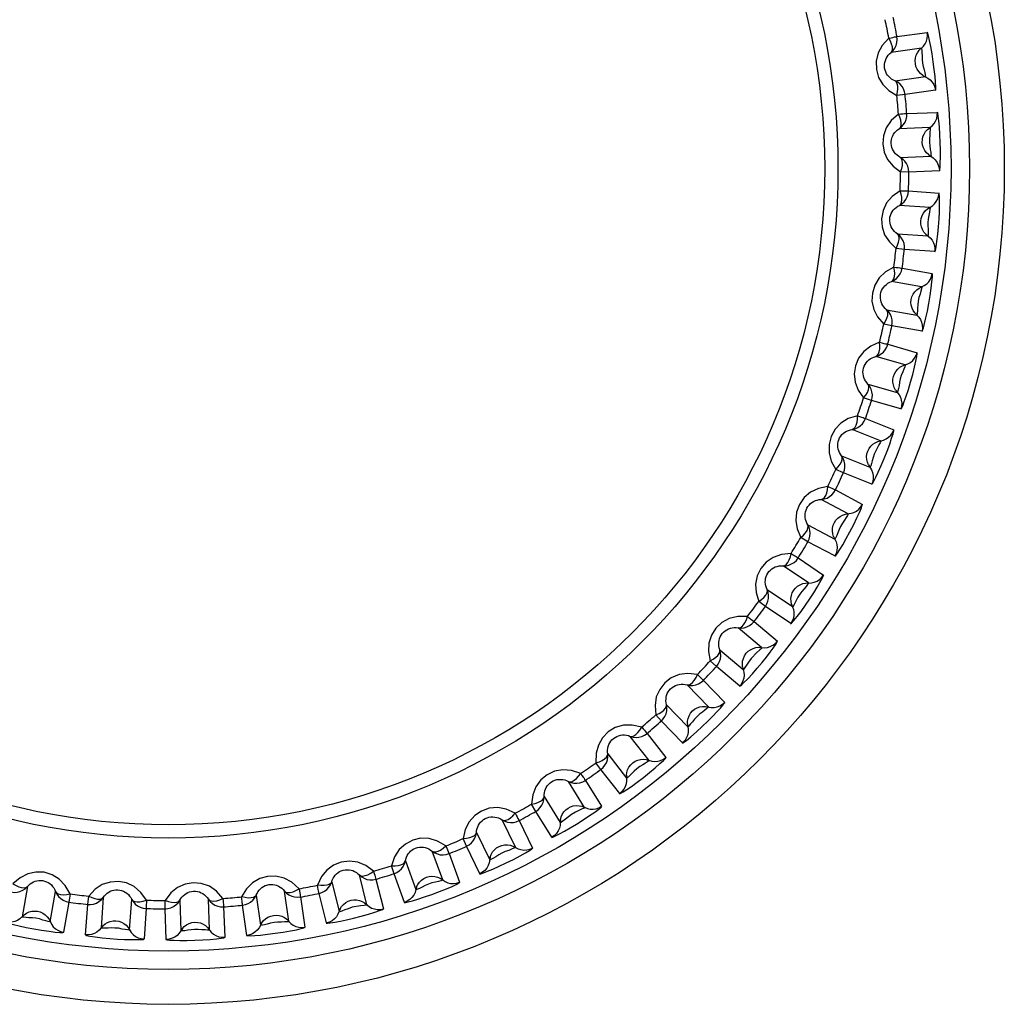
# Model space of a CAD drawing. Header units: millimetres. Extents: x 0 to 1574, y -402 to 1216.
# Tile 44 of 89: x 707 to 717, y 632 to 642. Entities that reach past the tile are written whole.
import ezdxf

# ---------------------------------------------------------------- set-up
doc = ezdxf.new("R2010")
doc.units = ezdxf.units.MM
doc.header["$LTSCALE"] = 65.395
for name, color, linetype in [('01_DISPLAYCASE_00_3_AM_0', 7, 'CONTINUOUS'), ('R911330333_FOLIE_00_3_AM_0', 7, 'CONTINUOUS'), ('XUAN_NIU_00_3_AM_0', 7, 'CONTINUOUS')]:
    doc.layers.add(name, color=color, linetype=linetype)

msp = doc.modelspace()

# ---------------------------------------------------------------- linework, layer by layer
at = {"layer": '01_DISPLAYCASE_00_3_AM_0', "color": 7}
msp.add_circle((708.187, 640.582), 8.625, dxfattribs=at)
at = {"layer": 'R911330333_FOLIE_00_3_AM_0', "color": 7}
msp.add_circle((708.187, 640.582), 9, dxfattribs=at)
at = {"layer": 'XUAN_NIU_00_3_AM_0', "color": 7}
for p, q in [((716.031, 642.003), (716.357, 642.049)), ((716.294, 641.877), (715.968, 641.831)), ((716.011, 641.526), (716.337, 641.572)), ((716.119, 641.379), (716.03, 641.37)), ((716.445, 641.425), (716.119, 641.379)), ((716.137, 641.175), (716.466, 641.187)), ((716.385, 641.023), (716.056, 641.011)), ((716.067, 640.703), (716.395, 640.715)), ((716.159, 640.545), (716.069, 640.546)), ((716.488, 640.557), (716.159, 640.545)), ((716.155, 640.341), (716.484, 640.318)), ((716.386, 640.164), (716.058, 640.186)), ((716.036, 639.879), (716.364, 639.856)), ((716.367, 639.86), (716.364, 639.856)), ((716.111, 639.712), (716.022, 639.722)), ((716.44, 639.689), (716.111, 639.712)), ((716.087, 639.51), (716.411, 639.452)), ((716.297, 639.309), (715.973, 639.366)), ((715.92, 639.062), (716.244, 639.005)), ((715.977, 638.889), (715.889, 638.908)), ((716.301, 638.832), (715.977, 638.889)), ((715.931, 638.69), (716.247, 638.599)), ((716.12, 638.468), (715.803, 638.559)), ((715.718, 638.262), (716.035, 638.172)), ((715.757, 638.084), (715.672, 638.112)), ((716.074, 637.993), (715.757, 638.084)), ((715.691, 637.891), (715.996, 637.767)), ((715.855, 637.651), (715.55, 637.774)), ((715.435, 637.488), (715.74, 637.365)), ((715.455, 637.306), (715.373, 637.343)), ((715.76, 637.183), (715.455, 637.306)), ((715.368, 637.121), (715.659, 636.966)), ((715.507, 636.865), (715.216, 637.019)), ((715.071, 636.747), (715.362, 636.593)), ((715.072, 636.564), (714.995, 636.61)), ((715.363, 636.41), (715.072, 636.564)), ((714.967, 636.389), (715.24, 636.205)), ((715.078, 636.12), (714.805, 636.304)), ((714.633, 636.049), (714.906, 635.865)), ((714.615, 635.867), (714.542, 635.92)), ((714.888, 635.683), (714.615, 635.867)), ((714.492, 635.704), (714.744, 635.492)), ((714.574, 635.424), (714.322, 635.636)), ((714.124, 635.4), (714.376, 635.188)), ((714.086, 635.221), (714.02, 635.281)), ((714.339, 635.009), (714.086, 635.221)), ((714, 634.785), (713.771, 635.022)), ((713.947, 635.071), (714.176, 634.834)), ((713.549, 634.808), (713.778, 634.571)), ((713.494, 634.633), (713.434, 634.7)), ((713.722, 634.397), (713.494, 634.633)), ((713.34, 634.499), (713.542, 634.24)), ((713.362, 634.209), (713.159, 634.468)), ((712.916, 634.279), (713.119, 634.019)), ((712.843, 634.111), (712.79, 634.184)), ((713.045, 633.852), (712.843, 634.111)), ((712.667, 633.703), (712.493, 633.982)), ((712.676, 633.994), (712.85, 633.715)), ((712.141, 633.66), (712.096, 633.738)), ((712.232, 633.819), (712.406, 633.54)), ((712.315, 633.381), (712.141, 633.66)), ((711.924, 633.273), (711.779, 633.568)), ((711.962, 633.561), (712.107, 633.265)), ((711.502, 633.433), (711.647, 633.137)), ((711.396, 633.285), (711.359, 633.367)), ((711.139, 632.922), (711.027, 633.231)), ((711.54, 632.989), (711.396, 633.285)), ((710.737, 633.126), (710.849, 632.817)), ((711.208, 633.205), (711.32, 632.896)), ((710.615, 632.989), (710.588, 633.075)), ((709.944, 632.9), (710.023, 632.581)), ((710.322, 632.655), (710.243, 632.975)), ((710.42, 632.929), (710.5, 632.61)), ((710.728, 632.68), (710.615, 632.989)), ((706.667, 632.85), (706.61, 632.526)), ((706.914, 632.472), (706.971, 632.796)), ((709.482, 632.476), (709.436, 632.801)), ((707.114, 632.683), (707.057, 632.359)), ((707.317, 632.658), (707.327, 632.747)), ((707.484, 632.733), (707.461, 632.405)), ((707.768, 632.384), (707.791, 632.712)), ((708.15, 632.61), (708.15, 632.7)), ((708.308, 632.703), (708.319, 632.374)), ((708.628, 632.385), (708.616, 632.713)), ((709.131, 632.758), (709.177, 632.433)), ((709.608, 632.738), (709.654, 632.412)), ((709.888, 632.458), (709.808, 632.777)), ((707.294, 632.33), (707.317, 632.658)), ((707.946, 632.614), (707.923, 632.286)), ((708.162, 632.282), (708.15, 632.61)), ((708.78, 632.632), (708.792, 632.304)), ((709.029, 632.324), (708.983, 632.65)), ((707.465, 632.402), (707.461, 632.405))]:
    msp.add_line(p, q, dxfattribs=at)
for points in [[(716.316, 641.899), (716.335, 641.925), (716.349, 641.954), (716.357, 641.984), (716.36, 642.017), (716.357, 642.049)], [(716.445, 641.421), (716.448, 641.435), (716.448, 641.464), (716.446, 641.511), (716.441, 641.573), (716.433, 641.648), (716.422, 641.731), (716.41, 641.816), (716.396, 641.896), (716.383, 641.961), (716.371, 642.011), (716.363, 642.041), (716.357, 642.052)], [(715.943, 641.987), (715.873, 641.909), (715.827, 641.827), (715.807, 641.739), (715.809, 641.649), (715.833, 641.564), (715.878, 641.487), (715.943, 641.423), (716.03, 641.37)], [(715.943, 641.987), (715.967, 641.991), (715.988, 641.995), (716.006, 641.999), (716.019, 642.001), (716.027, 642.003), (716.031, 642.003)], [(715.968, 641.831), (715.978, 641.847), (715.983, 641.868), (715.982, 641.893), (715.974, 641.923), (715.961, 641.955), (715.943, 641.987)], [(715.968, 641.831), (715.991, 641.854), (716.009, 641.879), (716.023, 641.908), (716.031, 641.939), (716.034, 641.971), (716.031, 642.003)], [(716.011, 641.526), (715.992, 641.535), (715.974, 641.546), (715.958, 641.558), (715.943, 641.572), (715.93, 641.588), (715.919, 641.604), (715.91, 641.623), (715.903, 641.642), (715.898, 641.663), (715.896, 641.684), (715.896, 641.705), (715.9, 641.726), (715.906, 641.747), (715.914, 641.766), (715.924, 641.784), (715.937, 641.802), (715.952, 641.817), (715.968, 641.832)], [(716.229, 641.713), (716.227, 641.743), (716.231, 641.773), (716.239, 641.803), (716.253, 641.83), (716.271, 641.856), (716.316, 641.899)], [(716.294, 641.877), (716.297, 641.873), (716.298, 641.857), (716.3, 641.83), (716.302, 641.797), (716.302, 641.757), (716.307, 641.718), (716.314, 641.681), (716.324, 641.645), (716.331, 641.616), (716.335, 641.592), (716.339, 641.577), (716.337, 641.572)], [(716.31, 641.586), (716.286, 641.605), (716.265, 641.627), (716.248, 641.653), (716.236, 641.682), (716.229, 641.713)], [(716.31, 641.586), (716.364, 641.557), (716.389, 641.538), (716.41, 641.514), (716.427, 641.487), (716.439, 641.457), (716.445, 641.425)], [(716.03, 641.37), (716.038, 641.407), (716.042, 641.44), (716.041, 641.471), (716.035, 641.496), (716.026, 641.514), (716.011, 641.526)], [(716.119, 641.379), (716.113, 641.41), (716.102, 641.439), (716.086, 641.467), (716.065, 641.491), (716.039, 641.511), (716.011, 641.526)], [(716.047, 641.169), (715.97, 641.099), (715.916, 641.022), (715.886, 640.936), (715.879, 640.847), (715.894, 640.76), (715.93, 640.678), (715.989, 640.608), (716.069, 640.546)], [(716.047, 641.169), (716.072, 641.17), (716.093, 641.172), (716.111, 641.174), (716.124, 641.174), (716.133, 641.175), (716.137, 641.175)], [(716.056, 641.011), (716.068, 641.025), (716.075, 641.046), (716.076, 641.071), (716.072, 641.102), (716.062, 641.135), (716.047, 641.169)], [(716.056, 641.011), (716.081, 641.031), (716.102, 641.055), (716.118, 641.082), (716.13, 641.111), (716.136, 641.143), (716.137, 641.175)], [(716.409, 641.042), (716.431, 641.066), (716.447, 641.093), (716.459, 641.123), (716.465, 641.154), (716.466, 641.187)], [(716.488, 640.554), (716.492, 640.567), (716.495, 640.596), (716.498, 640.643), (716.499, 640.705), (716.499, 640.781), (716.497, 640.864), (716.494, 640.95), (716.488, 641.031), (716.482, 641.097), (716.476, 641.147), (716.47, 641.178), (716.466, 641.19)], [(716.067, 640.703), (716.049, 640.714), (716.032, 640.726), (716.017, 640.74), (716.004, 640.756), (715.992, 640.773), (715.983, 640.791), (715.976, 640.81), (715.971, 640.83), (715.969, 640.851), (715.969, 640.872), (715.972, 640.893), (715.977, 640.914), (715.985, 640.934), (715.995, 640.952), (716.008, 640.969), (716.022, 640.985), (716.038, 640.999), (716.056, 641.011)], [(716.303, 640.866), (716.305, 640.896), (716.311, 640.926), (716.323, 640.954), (716.339, 640.98), (716.36, 641.004), (716.409, 641.042)], [(716.385, 641.023), (716.388, 641.018), (716.387, 641.002), (716.386, 640.975), (716.384, 640.942), (716.38, 640.903), (716.381, 640.863), (716.384, 640.826), (716.39, 640.789), (716.394, 640.759), (716.396, 640.735), (716.398, 640.719), (716.395, 640.715)], [(716.37, 640.732), (716.348, 640.753), (716.33, 640.777), (716.316, 640.805), (716.307, 640.835), (716.303, 640.866)], [(716.069, 640.546), (716.082, 640.582), (716.089, 640.614), (716.091, 640.645), (716.088, 640.67), (716.08, 640.69), (716.067, 640.703)], [(716.159, 640.545), (716.156, 640.577), (716.148, 640.607), (716.135, 640.636), (716.116, 640.662), (716.093, 640.685), (716.067, 640.703)], [(716.37, 640.732), (716.422, 640.697), (716.444, 640.675), (716.463, 640.649), (716.476, 640.62), (716.485, 640.589), (716.488, 640.557)], [(716.066, 640.344), (715.981, 640.282), (715.919, 640.212), (715.881, 640.129), (715.864, 640.041), (715.87, 639.953), (715.898, 639.868), (715.949, 639.792), (716.022, 639.722)], [(716.058, 640.186), (716.071, 640.199), (716.08, 640.219), (716.084, 640.244), (716.083, 640.275), (716.077, 640.308), (716.066, 640.344)], [(716.058, 640.186), (716.084, 640.203), (716.108, 640.225), (716.127, 640.25), (716.142, 640.278), (716.151, 640.309), (716.155, 640.341)], [(716.066, 640.344), (716.09, 640.343), (716.112, 640.343), (716.129, 640.342), (716.143, 640.342), (716.151, 640.341), (716.155, 640.341)], [(716.413, 640.18), (716.436, 640.202), (716.455, 640.227), (716.47, 640.255), (716.48, 640.286), (716.484, 640.318)], [(716.439, 639.686), (716.445, 639.701), (716.453, 639.738), (716.462, 639.798), (716.471, 639.874), (716.479, 639.956), (716.484, 640.041), (716.488, 640.117), (716.49, 640.185), (716.49, 640.239), (716.489, 640.281), (716.487, 640.308), (716.484, 640.321)], [(716.036, 639.879), (716.019, 639.891), (716.004, 639.906), (715.991, 639.921), (715.979, 639.938), (715.97, 639.956), (715.962, 639.975), (715.957, 639.994), (715.954, 640.015), (715.954, 640.036), (715.956, 640.057), (715.961, 640.078), (715.969, 640.098), (715.979, 640.116), (715.991, 640.134), (716.005, 640.15), (716.021, 640.164), (716.039, 640.176), (716.058, 640.186)], [(716.288, 640.016), (716.293, 640.046), (716.303, 640.075), (716.317, 640.102), (716.336, 640.126), (716.359, 640.147), (716.413, 640.18)], [(716.386, 640.164), (716.389, 640.158), (716.386, 640.14), (716.381, 640.111), (716.376, 640.078), (716.368, 640.039), (716.365, 640.001), (716.364, 639.964), (716.367, 639.928), (716.368, 639.899), (716.367, 639.86)], [(716.341, 639.876), (716.321, 639.899), (716.306, 639.925), (716.295, 639.954), (716.289, 639.984), (716.288, 640.016)], [(716.022, 639.722), (716.038, 639.756), (716.049, 639.788), (716.054, 639.818), (716.054, 639.844), (716.048, 639.864), (716.036, 639.879)], [(716.111, 639.712), (716.112, 639.744), (716.107, 639.775), (716.097, 639.805), (716.081, 639.833), (716.061, 639.858), (716.036, 639.879)], [(716.341, 639.876), (716.388, 639.836), (716.409, 639.811), (716.424, 639.784), (716.435, 639.754), (716.44, 639.722), (716.44, 639.689)], [(715.998, 639.522), (715.907, 639.469), (715.838, 639.405), (715.791, 639.327), (715.766, 639.242), (715.762, 639.154), (715.781, 639.066), (715.823, 638.985), (715.889, 638.908)], [(715.973, 639.366), (715.988, 639.377), (715.999, 639.396), (716.005, 639.421), (716.007, 639.451), (716.005, 639.485), (715.998, 639.522)], [(715.973, 639.366), (716.002, 639.38), (716.027, 639.399), (716.049, 639.422), (716.067, 639.448), (716.079, 639.478), (716.087, 639.51)], [(715.998, 639.522), (716.022, 639.518), (716.043, 639.516), (716.061, 639.513), (716.074, 639.511), (716.083, 639.51), (716.087, 639.51)], [(715.92, 639.062), (715.904, 639.076), (715.891, 639.092), (715.879, 639.109), (715.869, 639.127), (715.861, 639.146), (715.856, 639.165), (715.853, 639.185), (715.852, 639.206), (715.854, 639.227), (715.859, 639.248), (715.866, 639.268), (715.876, 639.287), (715.888, 639.305), (715.901, 639.32), (715.917, 639.335), (715.934, 639.347), (715.953, 639.358), (715.973, 639.366)], [(716.3, 638.828), (716.307, 638.84), (716.316, 638.868), (716.329, 638.914), (716.343, 638.974), (716.359, 639.048), (716.374, 639.13), (716.389, 639.215), (716.4, 639.295), (716.408, 639.361), (716.412, 639.412), (716.413, 639.443), (716.411, 639.456)], [(716.325, 639.323), (716.351, 639.341), (716.373, 639.364), (716.391, 639.391), (716.403, 639.421), (716.411, 639.452)], [(716.185, 639.172), (716.192, 639.201), (716.205, 639.229), (716.222, 639.255), (716.244, 639.277), (716.269, 639.295), (716.325, 639.323)], [(716.297, 639.309), (716.299, 639.304), (716.295, 639.288), (716.288, 639.262), (716.28, 639.23), (716.268, 639.192), (716.26, 639.153), (716.255, 639.116), (716.254, 639.079), (716.251, 639.049), (716.249, 639.025), (716.247, 639.009), (716.244, 639.005)], [(716.222, 639.027), (716.205, 639.052), (716.193, 639.08), (716.185, 639.11), (716.182, 639.141), (716.185, 639.172)], [(715.889, 638.908), (715.909, 638.94), (715.923, 638.971), (715.931, 639), (715.933, 639.026), (715.93, 639.046), (715.92, 639.062)], [(715.977, 638.889), (715.981, 638.92), (715.979, 638.952), (715.972, 638.983), (715.96, 639.012), (715.942, 639.039), (715.92, 639.062)], [(716.222, 639.027), (716.265, 638.982), (716.283, 638.956), (716.296, 638.927), (716.303, 638.896), (716.305, 638.864), (716.301, 638.832)], [(715.844, 638.711), (715.748, 638.668), (715.673, 638.612), (715.618, 638.539), (715.584, 638.457), (715.571, 638.37), (715.581, 638.281), (715.615, 638.195), (715.672, 638.112)], [(715.803, 638.559), (715.819, 638.568), (715.832, 638.586), (715.841, 638.61), (715.846, 638.64), (715.847, 638.674), (715.844, 638.711)], [(715.803, 638.559), (715.833, 638.57), (715.86, 638.586), (715.885, 638.606), (715.905, 638.631), (715.921, 638.659), (715.931, 638.69)], [(715.844, 638.711), (715.868, 638.705), (715.888, 638.7), (715.906, 638.696), (715.919, 638.693), (715.927, 638.691), (715.931, 638.69)], [(715.718, 638.262), (715.705, 638.278), (715.693, 638.295), (715.683, 638.313), (715.675, 638.332), (715.669, 638.351), (715.666, 638.371), (715.665, 638.392), (715.667, 638.412), (715.671, 638.433), (715.677, 638.453), (715.687, 638.472), (715.698, 638.49), (715.712, 638.507), (715.727, 638.521), (715.744, 638.533), (715.763, 638.544), (715.783, 638.552), (715.803, 638.559)], [(716.073, 637.99), (716.08, 638.001), (716.093, 638.028), (716.11, 638.072), (716.13, 638.13), (716.154, 638.202), (716.178, 638.282), (716.201, 638.365), (716.221, 638.444), (716.235, 638.508), (716.245, 638.558), (716.249, 638.589), (716.248, 638.602)], [(716.149, 638.479), (716.177, 638.495), (716.201, 638.515), (716.221, 638.54), (716.237, 638.568), (716.247, 638.599)], [(715.993, 638.344), (716.004, 638.372), (716.02, 638.398), (716.04, 638.422), (716.063, 638.442), (716.09, 638.457), (716.149, 638.479)], [(716.12, 638.468), (716.121, 638.463), (716.115, 638.447), (716.106, 638.422), (716.094, 638.392), (716.078, 638.355), (716.067, 638.317), (716.058, 638.281), (716.053, 638.244), (716.047, 638.214), (716.042, 638.19), (716.038, 638.175), (716.035, 638.172)], [(716.016, 638.196), (716.001, 638.223), (715.992, 638.252), (715.987, 638.282), (715.987, 638.313), (715.993, 638.344)], [(715.672, 638.112), (715.695, 638.142), (715.712, 638.171), (715.723, 638.199), (715.728, 638.225), (715.727, 638.245), (715.718, 638.262)], [(715.757, 638.084), (715.765, 638.114), (715.766, 638.146), (715.762, 638.178), (715.753, 638.208), (715.738, 638.237), (715.718, 638.262)], [(716.016, 638.196), (716.054, 638.147), (716.069, 638.119), (716.078, 638.088), (716.082, 638.057), (716.081, 638.025), (716.074, 637.993)], [(715.606, 637.921), (715.507, 637.889), (715.427, 637.841), (715.364, 637.775), (715.322, 637.696), (715.3, 637.611), (715.3, 637.521), (715.324, 637.432), (715.373, 637.343)], [(715.55, 637.774), (715.567, 637.782), (715.581, 637.797), (715.593, 637.82), (715.601, 637.85), (715.606, 637.884), (715.606, 637.921)], [(715.55, 637.774), (715.581, 637.781), (715.61, 637.794), (715.636, 637.812), (715.659, 637.835), (715.677, 637.861), (715.691, 637.891)], [(715.606, 637.921), (715.629, 637.912), (715.65, 637.905), (715.666, 637.9), (715.679, 637.895), (715.687, 637.892), (715.691, 637.891)], [(715.435, 637.488), (715.423, 637.505), (715.412, 637.523), (715.404, 637.542), (715.399, 637.562), (715.395, 637.581), (715.394, 637.602), (715.395, 637.622), (715.399, 637.642), (715.405, 637.662), (715.414, 637.682), (715.425, 637.7), (715.438, 637.717), (715.454, 637.731), (715.47, 637.744), (715.489, 637.755), (715.508, 637.763), (715.529, 637.77), (715.55, 637.774)], [(715.758, 637.18), (715.767, 637.19), (715.782, 637.216), (715.804, 637.258), (715.83, 637.313), (715.861, 637.383), (715.894, 637.459), (715.925, 637.54), (715.953, 637.616), (715.974, 637.679), (715.989, 637.727), (715.996, 637.757), (715.997, 637.77)], [(715.886, 637.658), (715.915, 637.671), (715.941, 637.689), (715.964, 637.712), (715.982, 637.738), (715.996, 637.767)], [(715.717, 637.54), (715.73, 637.567), (715.748, 637.592), (715.771, 637.613), (715.796, 637.63), (715.825, 637.643), (715.886, 637.658)], [(715.855, 637.651), (715.856, 637.645), (715.849, 637.63), (715.837, 637.606), (715.822, 637.577), (715.802, 637.542), (715.787, 637.506), (715.774, 637.471), (715.765, 637.435), (715.756, 637.405), (715.749, 637.382), (715.744, 637.368), (715.74, 637.365)], [(715.373, 637.343), (715.399, 637.371), (715.418, 637.398), (715.433, 637.425), (715.44, 637.449), (715.441, 637.47), (715.435, 637.488)], [(715.455, 637.306), (715.465, 637.336), (715.47, 637.367), (715.47, 637.399), (715.463, 637.43), (715.452, 637.46), (715.435, 637.488)], [(715.723, 637.39), (715.712, 637.419), (715.705, 637.448), (715.704, 637.479), (715.708, 637.51), (715.717, 637.54)], [(715.723, 637.39), (715.756, 637.338), (715.768, 637.308), (715.774, 637.277), (715.775, 637.245), (715.77, 637.214), (715.76, 637.183)], [(715.288, 637.16), (715.185, 637.138), (715.1, 637.099), (715.031, 637.039), (714.981, 636.966), (714.95, 636.883), (714.941, 636.794), (714.956, 636.703), (714.995, 636.61)], [(715.216, 637.019), (715.233, 637.025), (715.25, 637.04), (715.264, 637.062), (715.275, 637.09), (715.283, 637.123), (715.288, 637.16)], [(715.288, 637.16), (715.31, 637.149), (715.329, 637.14), (715.345, 637.132), (715.357, 637.127), (715.365, 637.123), (715.368, 637.121)], [(715.216, 637.019), (715.247, 637.024), (715.278, 637.034), (715.305, 637.049), (715.33, 637.069), (715.352, 637.093), (715.368, 637.121)], [(715.072, 636.747), (715.061, 636.765), (715.053, 636.784), (715.047, 636.804), (715.043, 636.824), (715.042, 636.844), (715.043, 636.865), (715.046, 636.885), (715.052, 636.905), (715.06, 636.924), (715.071, 636.942), (715.084, 636.959), (715.099, 636.974), (715.116, 636.987), (715.134, 636.998), (715.153, 637.007), (715.173, 637.013), (715.195, 637.018), (715.216, 637.019)], [(715.361, 636.407), (715.371, 636.416), (715.389, 636.44), (715.415, 636.48), (715.447, 636.532), (715.485, 636.598), (715.525, 636.671), (715.565, 636.748), (715.6, 636.82), (715.628, 636.88), (715.648, 636.927), (715.658, 636.957), (715.66, 636.969)], [(715.538, 636.87), (715.568, 636.879), (715.596, 636.894), (715.621, 636.914), (715.642, 636.939), (715.659, 636.966)], [(715.357, 636.77), (715.374, 636.795), (715.394, 636.818), (715.419, 636.836), (715.446, 636.851), (715.476, 636.861), (715.538, 636.87)], [(715.507, 636.865), (715.507, 636.86), (715.498, 636.845), (715.484, 636.823), (715.466, 636.796), (715.443, 636.763), (715.424, 636.728), (715.407, 636.695), (715.394, 636.66), (715.383, 636.632), (715.373, 636.61), (715.366, 636.595), (715.362, 636.593)], [(714.995, 636.61), (715.024, 636.634), (715.046, 636.659), (715.063, 636.685), (715.073, 636.708), (715.076, 636.729), (715.071, 636.747)], [(715.072, 636.564), (715.086, 636.593), (715.094, 636.623), (715.097, 636.655), (715.094, 636.687), (715.086, 636.718), (715.071, 636.747)], [(715.349, 636.62), (715.34, 636.649), (715.336, 636.68), (715.338, 636.71), (715.345, 636.741), (715.357, 636.77)], [(715.349, 636.62), (715.376, 636.564), (715.384, 636.534), (715.387, 636.502), (715.385, 636.47), (715.377, 636.439), (715.363, 636.41)], [(714.891, 636.437), (714.787, 636.426), (714.698, 636.395), (714.623, 636.343), (714.565, 636.275), (714.526, 636.196), (714.508, 636.108), (714.514, 636.017), (714.542, 635.92)], [(714.805, 636.304), (714.823, 636.308), (714.841, 636.321), (714.857, 636.341), (714.871, 636.368), (714.883, 636.4), (714.891, 636.437)], [(714.805, 636.304), (714.837, 636.305), (714.868, 636.312), (714.897, 636.324), (714.924, 636.341), (714.948, 636.363), (714.967, 636.389)], [(714.891, 636.437), (714.912, 636.423), (714.93, 636.412), (714.945, 636.403), (714.956, 636.396), (714.964, 636.392), (714.967, 636.389)], [(714.633, 636.049), (714.625, 636.068), (714.618, 636.088), (714.615, 636.108), (714.613, 636.128), (714.614, 636.148), (714.617, 636.168), (714.622, 636.188), (714.63, 636.207), (714.64, 636.226), (714.653, 636.243), (714.668, 636.258), (714.684, 636.272), (714.702, 636.283), (714.721, 636.292), (714.741, 636.298), (714.762, 636.303), (714.784, 636.305), (714.805, 636.304)], [(714.886, 635.68), (714.897, 635.688), (714.919, 635.714), (714.955, 635.757), (714.998, 635.814), (715.045, 635.881), (715.092, 635.95), (715.135, 636.015), (715.172, 636.074), (715.202, 636.125), (715.225, 636.167), (715.237, 636.194), (715.242, 636.208)], [(715.11, 636.121), (715.14, 636.128), (715.17, 636.14), (715.197, 636.157), (715.22, 636.179), (715.24, 636.205)], [(715.078, 636.12), (715.078, 636.115), (715.068, 636.102), (715.052, 636.082), (715.032, 636.058), (715.007, 636.029), (714.984, 635.998), (714.964, 635.966), (714.947, 635.931), (714.932, 635.903), (714.919, 635.881), (714.911, 635.867), (714.906, 635.865)], [(714.92, 636.041), (714.939, 636.065), (714.961, 636.085), (714.988, 636.101), (715.016, 636.113), (715.047, 636.119), (715.11, 636.121)], [(714.542, 635.92), (714.573, 635.941), (714.598, 635.964), (714.618, 635.987), (714.631, 636.01), (714.636, 636.03), (714.633, 636.049)], [(714.615, 635.867), (714.631, 635.894), (714.642, 635.923), (714.649, 635.954), (714.649, 635.986), (714.644, 636.018), (714.633, 636.049)], [(714.895, 635.893), (714.89, 635.923), (714.889, 635.954), (714.894, 635.984), (714.904, 636.014), (714.92, 636.041)], [(714.895, 635.893), (714.916, 635.835), (714.922, 635.804), (714.921, 635.772), (714.916, 635.741), (714.904, 635.71), (714.888, 635.683)], [(714.421, 635.758), (714.317, 635.759), (714.225, 635.738), (714.146, 635.694), (714.081, 635.633), (714.033, 635.558), (714.006, 635.473), (714.002, 635.381), (714.02, 635.281)], [(714.322, 635.636), (714.34, 635.638), (714.359, 635.649), (714.377, 635.667), (714.394, 635.692), (714.409, 635.723), (714.421, 635.758)], [(714.421, 635.758), (714.44, 635.743), (714.457, 635.73), (714.471, 635.72), (714.482, 635.711), (714.489, 635.706), (714.492, 635.704)], [(714.322, 635.636), (714.353, 635.634), (714.385, 635.637), (714.415, 635.646), (714.444, 635.66), (714.47, 635.68), (714.492, 635.704)], [(714.124, 635.4), (714.117, 635.42), (714.113, 635.44), (714.112, 635.46), (714.112, 635.481), (714.115, 635.501), (714.12, 635.52), (714.127, 635.539), (714.137, 635.558), (714.149, 635.575), (714.164, 635.591), (714.18, 635.604), (714.198, 635.616), (714.217, 635.625), (714.237, 635.632), (714.258, 635.637), (714.279, 635.639), (714.3, 635.639), (714.322, 635.636)], [(714.336, 635.007), (714.352, 635.017), (714.38, 635.043), (714.424, 635.087), (714.474, 635.142), (714.527, 635.202), (714.578, 635.263), (714.625, 635.321), (714.665, 635.373), (714.699, 635.418), (714.724, 635.454), (714.739, 635.48), (714.746, 635.494)], [(714.605, 635.422), (714.637, 635.426), (714.667, 635.435), (714.696, 635.449), (714.722, 635.468), (714.744, 635.492)], [(714.02, 635.281), (714.053, 635.299), (714.08, 635.319), (714.102, 635.34), (714.117, 635.361), (714.125, 635.381), (714.124, 635.4)], [(714.086, 635.221), (714.106, 635.246), (714.12, 635.274), (714.129, 635.304), (714.133, 635.336), (714.131, 635.368), (714.124, 635.4)], [(714.368, 635.218), (714.366, 635.248), (714.369, 635.279), (714.377, 635.308), (714.39, 635.336), (714.408, 635.362)], [(714.408, 635.362), (714.429, 635.384), (714.454, 635.401), (714.482, 635.415), (714.512, 635.423), (714.543, 635.427), (714.605, 635.422)], [(714.574, 635.424), (714.573, 635.415), (714.553, 635.398), (714.522, 635.371), (714.46, 635.305)], [(714.46, 635.305), (714.434, 635.266), (714.412, 635.235), (714.394, 635.208), (714.383, 635.191), (714.376, 635.188)], [(713.882, 635.133), (713.778, 635.144), (713.685, 635.133), (713.601, 635.097), (713.53, 635.043), (713.476, 634.974), (713.439, 634.892), (713.426, 634.801), (713.434, 634.7)], [(713.771, 635.022), (713.789, 635.022), (713.809, 635.031), (713.829, 635.047), (713.849, 635.07), (713.867, 635.1), (713.882, 635.133)], [(713.882, 635.133), (713.9, 635.116), (713.916, 635.102), (713.928, 635.089), (713.938, 635.08), (713.944, 635.074), (713.947, 635.071)], [(714.368, 635.218), (714.383, 635.158), (714.385, 635.126), (714.382, 635.094), (714.373, 635.064), (714.358, 635.035), (714.339, 635.009)], [(713.549, 634.808), (713.545, 634.828), (713.543, 634.849), (713.544, 634.869), (713.546, 634.89), (713.551, 634.909), (713.558, 634.928), (713.568, 634.946), (713.579, 634.963), (713.593, 634.979), (713.609, 634.993), (713.627, 635.005), (713.646, 635.015), (713.666, 635.022), (713.686, 635.027), (713.707, 635.029), (713.729, 635.029), (713.75, 635.027), (713.771, 635.022)], [(713.771, 635.022), (713.802, 635.016), (713.834, 635.016), (713.865, 635.022), (713.895, 635.033), (713.923, 635.05), (713.947, 635.071)], [(713.434, 634.7), (713.469, 634.715), (713.498, 634.732), (713.522, 634.751), (713.539, 634.77), (713.548, 634.789), (713.549, 634.808)], [(713.494, 634.633), (713.515, 634.656), (713.533, 634.683), (713.545, 634.712), (713.552, 634.743), (713.554, 634.775), (713.549, 634.808)], [(713.72, 634.394), (713.734, 634.401), (713.764, 634.424), (713.813, 634.464), (713.872, 634.516), (713.934, 634.573), (713.994, 634.631), (714.047, 634.685), (714.093, 634.733), (714.129, 634.773), (714.156, 634.804), (714.172, 634.825), (714.178, 634.837)], [(714.031, 634.78), (714.062, 634.78), (714.094, 634.786), (714.124, 634.797), (714.151, 634.813), (714.176, 634.834)], [(713.774, 634.601), (713.775, 634.632), (713.781, 634.661), (713.792, 634.69), (713.808, 634.717), (713.828, 634.741)], [(714, 634.785), (713.998, 634.779), (713.985, 634.768), (713.963, 634.751), (713.937, 634.73), (713.905, 634.706), (713.877, 634.679), (713.851, 634.652), (713.829, 634.623), (713.809, 634.601), (713.793, 634.583), (713.783, 634.572), (713.778, 634.571)], [(713.828, 634.741), (713.852, 634.76), (713.878, 634.775), (713.907, 634.785), (713.938, 634.79), (713.969, 634.79), (714.031, 634.78)], [(713.282, 634.568), (713.179, 634.59), (713.085, 634.588), (712.998, 634.562), (712.922, 634.515), (712.86, 634.452), (712.816, 634.374), (712.793, 634.285), (712.79, 634.184)], [(713.774, 634.601), (713.782, 634.54), (713.781, 634.508), (713.774, 634.477), (713.762, 634.447), (713.745, 634.42), (713.722, 634.397)], [(712.916, 634.279), (712.914, 634.299), (712.915, 634.32), (712.917, 634.341), (712.922, 634.36), (712.929, 634.379), (712.938, 634.398), (712.949, 634.415), (712.962, 634.43), (712.978, 634.445), (712.995, 634.457), (713.014, 634.467), (713.034, 634.475), (713.055, 634.48), (713.076, 634.483), (713.097, 634.483), (713.118, 634.48), (713.139, 634.476), (713.159, 634.468)], [(713.159, 634.468), (713.178, 634.467), (713.198, 634.473), (713.22, 634.488), (713.242, 634.509), (713.263, 634.536), (713.282, 634.568)], [(713.159, 634.468), (713.19, 634.46), (713.221, 634.457), (713.253, 634.459), (713.284, 634.467), (713.313, 634.481), (713.34, 634.499)], [(713.282, 634.568), (713.297, 634.549), (713.311, 634.533), (713.323, 634.519), (713.331, 634.509), (713.337, 634.502), (713.34, 634.499)], [(712.79, 634.184), (712.827, 634.195), (712.857, 634.209), (712.883, 634.225), (712.902, 634.242), (712.913, 634.26), (712.916, 634.279)], [(712.843, 634.111), (712.867, 634.132), (712.887, 634.156), (712.902, 634.184), (712.913, 634.214), (712.917, 634.246), (712.916, 634.279)], [(713.043, 633.85), (713.056, 633.855), (713.081, 633.869), (713.121, 633.895), (713.172, 633.929), (713.233, 633.974), (713.3, 634.025), (713.367, 634.078), (713.429, 634.13), (713.479, 634.174), (713.516, 634.209), (713.538, 634.231), (713.545, 634.242)], [(713.118, 634.05), (713.122, 634.08), (713.131, 634.109), (713.145, 634.137), (713.164, 634.161), (713.187, 634.183)], [(713.362, 634.209), (713.36, 634.204), (713.346, 634.195), (713.324, 634.18), (713.296, 634.162), (713.262, 634.142), (713.23, 634.118), (713.202, 634.094), (713.176, 634.067), (713.154, 634.046), (713.136, 634.03), (713.124, 634.02), (713.119, 634.019)], [(713.187, 634.183), (713.212, 634.199), (713.24, 634.212), (713.27, 634.219), (713.301, 634.221), (713.332, 634.218), (713.392, 634.201)], [(713.392, 634.201), (713.424, 634.197), (713.455, 634.2), (713.486, 634.208), (713.516, 634.221), (713.542, 634.24)], [(712.625, 634.068), (712.526, 634.101), (712.433, 634.109), (712.344, 634.092), (712.263, 634.054), (712.195, 633.998), (712.142, 633.925), (712.11, 633.839), (712.096, 633.738)], [(712.493, 633.982), (712.511, 633.979), (712.532, 633.983), (712.555, 633.995), (712.579, 634.014), (712.603, 634.039), (712.625, 634.068)], [(712.625, 634.068), (712.639, 634.048), (712.651, 634.03), (712.661, 634.016), (712.668, 634.005), (712.673, 633.997), (712.676, 633.994)], [(712.232, 633.819), (712.232, 633.84), (712.234, 633.86), (712.239, 633.88), (712.246, 633.9), (712.255, 633.918), (712.265, 633.935), (712.278, 633.951), (712.293, 633.965), (712.31, 633.977), (712.329, 633.988), (712.348, 633.996), (712.369, 634.002), (712.39, 634.005), (712.411, 634.005), (712.432, 634.003), (712.453, 633.998), (712.473, 633.991), (712.493, 633.982)], [(712.493, 633.982), (712.522, 633.97), (712.553, 633.964), (712.585, 633.963), (712.617, 633.968), (712.647, 633.978), (712.676, 633.994)], [(713.118, 634.05), (713.12, 633.988), (713.115, 633.957), (713.105, 633.926), (713.09, 633.898), (713.07, 633.873), (713.045, 633.852)], [(712.096, 633.738), (712.134, 633.745), (712.165, 633.755), (712.193, 633.769), (712.214, 633.784), (712.227, 633.801), (712.232, 633.819)], [(712.141, 633.66), (712.167, 633.678), (712.189, 633.7), (712.208, 633.726), (712.221, 633.755), (712.229, 633.786), (712.232, 633.819)], [(711.92, 633.64), (711.824, 633.683), (711.732, 633.701), (711.641, 633.693), (711.557, 633.663), (711.484, 633.614), (711.424, 633.547), (711.383, 633.465), (711.359, 633.367)], [(711.779, 633.568), (711.797, 633.563), (711.818, 633.565), (711.843, 633.574), (711.868, 633.591), (711.894, 633.613), (711.92, 633.64)], [(711.92, 633.64), (711.931, 633.618), (711.942, 633.6), (711.95, 633.584), (711.956, 633.572), (711.961, 633.565), (711.962, 633.561)], [(712.313, 633.379), (712.327, 633.383), (712.354, 633.395), (712.397, 633.417), (712.451, 633.446), (712.513, 633.481), (712.58, 633.522), (712.652, 633.568), (712.721, 633.614), (712.777, 633.653), (712.819, 633.685), (712.844, 633.706), (712.853, 633.717)], [(712.408, 633.57), (712.415, 633.6), (712.427, 633.628), (712.444, 633.654), (712.465, 633.676), (712.491, 633.695)], [(712.667, 633.703), (712.664, 633.696), (712.642, 633.686), (712.606, 633.67), (712.569, 633.65), (712.528, 633.628), (712.46, 633.577)], [(712.491, 633.695), (712.517, 633.709), (712.546, 633.718), (712.577, 633.722), (712.608, 633.721), (712.638, 633.715), (712.697, 633.691)], [(712.697, 633.691), (712.728, 633.685), (712.759, 633.684), (712.791, 633.689), (712.821, 633.699), (712.85, 633.715)], [(711.502, 633.433), (711.505, 633.454), (711.509, 633.474), (711.516, 633.494), (711.525, 633.512), (711.536, 633.529), (711.548, 633.545), (711.563, 633.559), (711.579, 633.572), (711.597, 633.583), (711.617, 633.591), (711.637, 633.597), (711.658, 633.601), (711.68, 633.601), (711.701, 633.599), (711.721, 633.595), (711.741, 633.589), (711.761, 633.579), (711.78, 633.568)], [(711.779, 633.568), (711.807, 633.553), (711.838, 633.544), (711.869, 633.54), (711.901, 633.541), (711.932, 633.548), (711.962, 633.561)], [(712.408, 633.57), (712.404, 633.508), (712.396, 633.478), (712.383, 633.449), (712.365, 633.422), (712.342, 633.4), (712.315, 633.381)], [(712.46, 633.577), (712.433, 633.555), (712.414, 633.54), (712.406, 633.54)], [(711.359, 633.367), (711.397, 633.37), (711.43, 633.377), (711.459, 633.388), (711.481, 633.401), (711.496, 633.415), (711.502, 633.433)], [(711.396, 633.285), (711.423, 633.3), (711.448, 633.32), (711.469, 633.344), (711.485, 633.371), (711.497, 633.401), (711.502, 633.433)], [(711.174, 633.288), (711.083, 633.34), (710.993, 633.368), (710.902, 633.37), (710.816, 633.349), (710.737, 633.308), (710.671, 633.248), (710.622, 633.17), (710.588, 633.075)], [(710.737, 633.126), (710.742, 633.146), (710.748, 633.166), (710.757, 633.184), (710.768, 633.202), (710.78, 633.218), (710.794, 633.232), (710.81, 633.245), (710.828, 633.256), (710.847, 633.265), (710.867, 633.271), (710.888, 633.275), (710.91, 633.276), (710.931, 633.274), (710.951, 633.27), (710.972, 633.264), (710.991, 633.255), (711.009, 633.244), (711.027, 633.231)], [(711.027, 633.231), (711.044, 633.224), (711.065, 633.224), (711.09, 633.231), (711.117, 633.244), (711.146, 633.263), (711.174, 633.288)], [(711.027, 633.231), (711.053, 633.214), (711.082, 633.201), (711.113, 633.193), (711.145, 633.191), (711.177, 633.195), (711.208, 633.205)], [(711.174, 633.288), (711.183, 633.265), (711.191, 633.245), (711.198, 633.229), (711.203, 633.217), (711.206, 633.209), (711.208, 633.205)], [(711.537, 632.988), (711.55, 632.989), (711.579, 632.998), (711.623, 633.015), (711.68, 633.038), (711.749, 633.069), (711.824, 633.105), (711.902, 633.143), (711.973, 633.181), (712.031, 633.214), (712.075, 633.24), (712.1, 633.257), (712.109, 633.267)], [(711.924, 633.273), (711.921, 633.268), (711.905, 633.262), (711.881, 633.252), (711.85, 633.24), (711.812, 633.228), (711.776, 633.211), (711.743, 633.193), (711.712, 633.172), (711.686, 633.157), (711.665, 633.145), (711.652, 633.137), (711.647, 633.137)], [(711.652, 633.167), (711.662, 633.196), (711.677, 633.223), (711.697, 633.247), (711.72, 633.267), (711.747, 633.283)], [(711.747, 633.283), (711.775, 633.294), (711.805, 633.3), (711.836, 633.301), (711.866, 633.297), (711.896, 633.287), (711.952, 633.258)], [(711.952, 633.258), (711.982, 633.248), (712.013, 633.244), (712.045, 633.245), (712.077, 633.252), (712.107, 633.265)], [(710.395, 633.016), (710.311, 633.077), (710.225, 633.114), (710.134, 633.125), (710.046, 633.114), (709.964, 633.081), (709.891, 633.028), (709.834, 632.957), (709.79, 632.865)], [(710.588, 633.075), (710.626, 633.074), (710.659, 633.077), (710.689, 633.085), (710.712, 633.096), (710.728, 633.109), (710.737, 633.126)], [(710.615, 632.989), (710.644, 633.001), (710.671, 633.019), (710.694, 633.04), (710.713, 633.066), (710.728, 633.095), (710.737, 633.126)], [(711.652, 633.167), (711.641, 633.106), (711.63, 633.077), (711.614, 633.049), (711.593, 633.025), (711.568, 633.005), (711.54, 632.989)], [(707.126, 632.772), (707.074, 632.863), (707.01, 632.931), (706.932, 632.978), (706.847, 633.004), (706.758, 633.007), (706.671, 632.988), (706.59, 632.946), (706.512, 632.88)], [(709.944, 632.9), (709.95, 632.92), (709.959, 632.939), (709.97, 632.956), (709.982, 632.972), (709.996, 632.987), (710.012, 633), (710.029, 633.011), (710.047, 633.02), (710.067, 633.027), (710.088, 633.031), (710.11, 633.032), (710.131, 633.031), (710.152, 633.028), (710.172, 633.022), (710.191, 633.013), (710.21, 633.002), (710.227, 632.989), (710.243, 632.975)], [(710.243, 632.975), (710.259, 632.966), (710.28, 632.963), (710.306, 632.968), (710.334, 632.978), (710.364, 632.994), (710.395, 633.016)], [(710.395, 633.016), (710.402, 632.992), (710.408, 632.972), (710.413, 632.955), (710.416, 632.942), (710.419, 632.933), (710.42, 632.929)], [(706.667, 632.85), (706.681, 632.865), (706.697, 632.879), (706.714, 632.891), (706.732, 632.9), (706.75, 632.908), (706.77, 632.913), (706.79, 632.916), (706.811, 632.917), (706.832, 632.915), (706.852, 632.91), (706.873, 632.903), (706.892, 632.893), (706.909, 632.882), (706.925, 632.868), (706.939, 632.852), (706.952, 632.835), (706.962, 632.816), (706.971, 632.796)], [(707.949, 632.704), (707.887, 632.788), (707.817, 632.85), (707.734, 632.889), (707.647, 632.905), (707.558, 632.899), (707.473, 632.872), (707.397, 632.821), (707.327, 632.747)], [(708.773, 632.722), (708.703, 632.8), (708.627, 632.854), (708.54, 632.883), (708.452, 632.891), (708.365, 632.876), (708.283, 632.839), (708.212, 632.781), (708.15, 632.7)], [(709.592, 632.826), (709.514, 632.896), (709.432, 632.942), (709.343, 632.963), (709.254, 632.96), (709.169, 632.936), (709.092, 632.891), (709.028, 632.826), (708.974, 632.74)], [(709.944, 632.9), (709.934, 632.885), (709.916, 632.873), (709.892, 632.864), (709.862, 632.86), (709.828, 632.86), (709.79, 632.865)], [(709.808, 632.777), (709.838, 632.786), (709.867, 632.8), (709.892, 632.819), (709.914, 632.843), (709.931, 632.87), (709.944, 632.9)], [(710.243, 632.975), (710.267, 632.954), (710.294, 632.939), (710.324, 632.928), (710.356, 632.923), (710.388, 632.923), (710.42, 632.929)], [(710.725, 632.679), (710.738, 632.679), (710.767, 632.685), (710.813, 632.697), (710.872, 632.715), (710.944, 632.738), (711.023, 632.766), (711.104, 632.796), (711.179, 632.826), (711.24, 632.852), (711.286, 632.874), (711.313, 632.889), (711.323, 632.897)], [(711.139, 632.922), (711.136, 632.918), (711.12, 632.913), (711.094, 632.906), (711.062, 632.898), (711.023, 632.889), (710.986, 632.876), (710.951, 632.862), (710.918, 632.844), (710.891, 632.831), (710.869, 632.822), (710.855, 632.816), (710.849, 632.817)], [(710.858, 632.846), (710.871, 632.873), (710.889, 632.898), (710.911, 632.92), (710.936, 632.938), (710.965, 632.951)], [(710.965, 632.951), (710.994, 632.959), (711.024, 632.962), (711.055, 632.96), (711.085, 632.952), (711.113, 632.94), (711.165, 632.904)], [(711.165, 632.904), (711.194, 632.892), (711.225, 632.884), (711.257, 632.882), (711.289, 632.886), (711.32, 632.896)], [(706.493, 632.792), (706.525, 632.788), (706.556, 632.79), (706.587, 632.797), (706.617, 632.81), (706.644, 632.827), (706.667, 632.85)], [(706.512, 632.88), (706.545, 632.86), (706.575, 632.847), (706.605, 632.839), (706.631, 632.836), (706.651, 632.839), (706.667, 632.85)], [(706.971, 632.796), (706.985, 632.768), (707.003, 632.742), (707.026, 632.72), (707.053, 632.703), (707.083, 632.69), (707.114, 632.683)], [(706.971, 632.796), (706.982, 632.782), (707, 632.771), (707.025, 632.764), (707.056, 632.762), (707.09, 632.765), (707.126, 632.772)], [(707.484, 632.733), (707.496, 632.75), (707.51, 632.765), (707.526, 632.779), (707.543, 632.79), (707.56, 632.8), (707.579, 632.807), (707.599, 632.812), (707.619, 632.815), (707.64, 632.815), (707.662, 632.813), (707.682, 632.808), (707.702, 632.8), (707.721, 632.79), (707.738, 632.778), (707.754, 632.764), (707.768, 632.748), (707.781, 632.731), (707.791, 632.712)], [(708.308, 632.703), (708.319, 632.721), (708.331, 632.737), (708.345, 632.752), (708.361, 632.766), (708.377, 632.777), (708.395, 632.786), (708.414, 632.793), (708.434, 632.798), (708.455, 632.801), (708.477, 632.801), (708.498, 632.798), (708.519, 632.792), (708.538, 632.784), (708.557, 632.774), (708.574, 632.762), (708.589, 632.747), (708.604, 632.731), (708.616, 632.713)], [(709.131, 632.758), (709.14, 632.777), (709.15, 632.795), (709.163, 632.812), (709.177, 632.827), (709.192, 632.84), (709.209, 632.851), (709.227, 632.86), (709.247, 632.867), (709.267, 632.871), (709.288, 632.874), (709.31, 632.873), (709.331, 632.87), (709.351, 632.864), (709.371, 632.856), (709.389, 632.845), (709.406, 632.832), (709.422, 632.818), (709.436, 632.801)], [(709.436, 632.801), (709.451, 632.791), (709.472, 632.786), (709.498, 632.788), (709.528, 632.795), (709.559, 632.808), (709.592, 632.826)], [(709.436, 632.801), (709.458, 632.779), (709.484, 632.76), (709.513, 632.747), (709.543, 632.738), (709.575, 632.735), (709.608, 632.738)], [(709.592, 632.826), (709.596, 632.802), (709.6, 632.781), (709.603, 632.764), (709.606, 632.751), (709.607, 632.742), (709.608, 632.738)], [(709.808, 632.777), (709.807, 632.781), (709.806, 632.789), (709.803, 632.803), (709.799, 632.82), (709.795, 632.841), (709.79, 632.865)], [(710.858, 632.846), (710.841, 632.786), (710.827, 632.758), (710.808, 632.732), (710.785, 632.71), (710.758, 632.693), (710.728, 632.68)], [(707.126, 632.772), (707.123, 632.747), (707.12, 632.726), (707.118, 632.709), (707.116, 632.696), (707.115, 632.687), (707.114, 632.683)], [(707.317, 632.658), (707.348, 632.657), (707.38, 632.662), (707.41, 632.672), (707.438, 632.688), (707.463, 632.708), (707.484, 632.733)], [(707.327, 632.747), (707.361, 632.731), (707.393, 632.721), (707.423, 632.716), (707.449, 632.716), (707.469, 632.721), (707.484, 632.733)], [(707.791, 632.712), (707.808, 632.685), (707.829, 632.662), (707.854, 632.642), (707.883, 632.627), (707.914, 632.618), (707.946, 632.614)], [(707.791, 632.712), (707.804, 632.698), (707.823, 632.69), (707.849, 632.686), (707.879, 632.687), (707.913, 632.693), (707.949, 632.704)], [(707.949, 632.704), (707.948, 632.679), (707.947, 632.658), (707.947, 632.64), (707.946, 632.627), (707.946, 632.618), (707.946, 632.614)], [(708.15, 632.61), (708.181, 632.613), (708.212, 632.621), (708.241, 632.635), (708.267, 632.653), (708.29, 632.676), (708.308, 632.703)], [(708.15, 632.7), (708.186, 632.688), (708.219, 632.681), (708.249, 632.679), (708.275, 632.682), (708.294, 632.689), (708.308, 632.703)], [(708.616, 632.713), (708.63, 632.701), (708.65, 632.695), (708.676, 632.693), (708.706, 632.698), (708.739, 632.707), (708.773, 632.722)], [(708.616, 632.713), (708.636, 632.689), (708.659, 632.668), (708.686, 632.651), (708.716, 632.639), (708.748, 632.633), (708.78, 632.632)], [(708.773, 632.722), (708.775, 632.697), (708.777, 632.676), (708.778, 632.659), (708.779, 632.645), (708.78, 632.636), (708.78, 632.632)], [(709.131, 632.758), (709.12, 632.745), (709.101, 632.734), (709.076, 632.729), (709.046, 632.727), (709.012, 632.731), (708.974, 632.74)], [(708.983, 632.65), (708.983, 632.654), (708.982, 632.663), (708.981, 632.676), (708.979, 632.694), (708.977, 632.715), (708.974, 632.74)], [(708.983, 632.65), (709.014, 632.656), (709.044, 632.667), (709.071, 632.684), (709.095, 632.705), (709.116, 632.73), (709.131, 632.758)], [(710.035, 632.609), (710.051, 632.635), (710.071, 632.658), (710.095, 632.677), (710.122, 632.692), (710.152, 632.703)], [(710.152, 632.703), (710.182, 632.707), (710.212, 632.707), (710.242, 632.702), (710.271, 632.691), (710.298, 632.676), (710.347, 632.635)], [(706.632, 632.547), (706.657, 632.564), (706.685, 632.577), (706.714, 632.585), (706.745, 632.587), (706.777, 632.585)], [(706.777, 632.585), (706.806, 632.577), (706.834, 632.564), (706.859, 632.547), (706.881, 632.526), (706.9, 632.5), (706.927, 632.444)], [(709.885, 632.457), (709.899, 632.456), (709.929, 632.459), (709.977, 632.466), (710.037, 632.477), (710.105, 632.492), (710.18, 632.51), (710.262, 632.531), (710.341, 632.553), (710.408, 632.573), (710.46, 632.591), (710.491, 632.603), (710.503, 632.611)], [(710.035, 632.609), (710.011, 632.552), (709.994, 632.525), (709.973, 632.501), (709.948, 632.482), (709.919, 632.467), (709.888, 632.458)], [(710.253, 632.643), (710.166, 632.627), (710.122, 632.612), (710.086, 632.599), (710.053, 632.587), (710.031, 632.579), (710.023, 632.581)], [(710.322, 632.655), (710.317, 632.649), (710.292, 632.647), (710.253, 632.643)], [(710.347, 632.635), (710.374, 632.619), (710.404, 632.609), (710.435, 632.604), (710.468, 632.604), (710.5, 632.61)], [(706.433, 632.469), (706.445, 632.462), (706.473, 632.453), (706.518, 632.441), (706.578, 632.426), (706.653, 632.41), (706.735, 632.395), (706.82, 632.381), (706.9, 632.369), (706.966, 632.361), (707.016, 632.357), (707.047, 632.356), (707.06, 632.358)], [(706.632, 632.547), (706.587, 632.504), (706.561, 632.486), (706.532, 632.474), (706.501, 632.466), (706.468, 632.464), (706.436, 632.468)], [(706.914, 632.472), (706.908, 632.47), (706.892, 632.474), (706.867, 632.481), (706.835, 632.49), (706.797, 632.502), (706.758, 632.509), (706.721, 632.514), (706.684, 632.515), (706.653, 632.518), (706.629, 632.521), (706.614, 632.522), (706.61, 632.526)], [(707.48, 632.428), (707.503, 632.448), (707.53, 632.464), (707.559, 632.475), (707.589, 632.481), (707.621, 632.481)], [(707.621, 632.481), (707.65, 632.476), (707.679, 632.467), (707.706, 632.452), (707.731, 632.433), (707.752, 632.41), (707.785, 632.357)], [(708.336, 632.399), (708.357, 632.421), (708.382, 632.439), (708.409, 632.453), (708.439, 632.462), (708.47, 632.466)], [(708.47, 632.466), (708.501, 632.465), (708.53, 632.458), (708.559, 632.447), (708.585, 632.43), (708.608, 632.409), (708.647, 632.36)], [(709.482, 632.476), (709.478, 632.472), (709.461, 632.471), (709.435, 632.469), (709.402, 632.468), (709.362, 632.468), (709.323, 632.463), (709.286, 632.456), (709.25, 632.446), (709.22, 632.439), (709.197, 632.434), (709.181, 632.431), (709.177, 632.433)], [(709.191, 632.46), (709.21, 632.484), (709.232, 632.504), (709.258, 632.521), (709.287, 632.533), (709.317, 632.54)], [(709.317, 632.54), (709.347, 632.542), (709.378, 632.539), (709.407, 632.53), (709.435, 632.516), (709.46, 632.498), (709.504, 632.453)], [(706.927, 632.444), (706.946, 632.418), (706.969, 632.396), (706.996, 632.379), (707.025, 632.366), (707.057, 632.359)], [(707.48, 632.428), (707.44, 632.381), (707.416, 632.361), (707.388, 632.345), (707.358, 632.334), (707.326, 632.329), (707.294, 632.33)], [(707.768, 632.384), (707.763, 632.381), (707.746, 632.383), (707.72, 632.387), (707.687, 632.393), (707.649, 632.401), (707.61, 632.404), (707.572, 632.405), (707.536, 632.403), (707.506, 632.402), (707.465, 632.402)], [(708.336, 632.399), (708.302, 632.348), (708.28, 632.325), (708.254, 632.307), (708.225, 632.293), (708.194, 632.284), (708.162, 632.282)], [(708.628, 632.385), (708.623, 632.381), (708.606, 632.382), (708.58, 632.383), (708.547, 632.385), (708.507, 632.389), (708.468, 632.388), (708.43, 632.385), (708.394, 632.379), (708.363, 632.375), (708.339, 632.373), (708.324, 632.371), (708.319, 632.374)], [(708.647, 632.36), (708.671, 632.339), (708.698, 632.322), (708.727, 632.31), (708.759, 632.304), (708.792, 632.304)], [(709.026, 632.324), (709.039, 632.322), (709.069, 632.321), (709.116, 632.324), (709.177, 632.328), (709.253, 632.336), (709.336, 632.347), (709.421, 632.36), (709.501, 632.373), (709.566, 632.386), (709.615, 632.398), (709.645, 632.407), (709.657, 632.413)], [(709.191, 632.46), (709.162, 632.405), (709.142, 632.38), (709.118, 632.359), (709.091, 632.342), (709.061, 632.331), (709.029, 632.324)], [(709.504, 632.453), (709.53, 632.435), (709.558, 632.421), (709.589, 632.412), (709.621, 632.409), (709.654, 632.412)], [(707.291, 632.33), (707.304, 632.325), (707.338, 632.317), (707.398, 632.308), (707.472, 632.299), (707.554, 632.291), (707.637, 632.285), (707.713, 632.281), (707.782, 632.279), (707.839, 632.279), (707.884, 632.28), (707.912, 632.282), (707.926, 632.286)], [(707.785, 632.357), (707.806, 632.333), (707.831, 632.314), (707.86, 632.299), (707.891, 632.29), (707.923, 632.286)], [(708.158, 632.282), (708.171, 632.278), (708.201, 632.274), (708.248, 632.272), (708.309, 632.27), (708.385, 632.27), (708.469, 632.272), (708.555, 632.276), (708.636, 632.281), (708.702, 632.287), (708.752, 632.294), (708.783, 632.299), (708.795, 632.304)]]:
    msp.add_lwpolyline(points, dxfattribs=at)
for radius in [8.426, 7.209, 7.066]:
    msp.add_circle((708.187, 640.582), radius, dxfattribs=at)
for radius, start, end in [(7.882, 10.2666, 11.7334), (7.972, 10.2204, 11.7796), (7.972, 4.2204, 5.7796), (7.882, 4.2666, 5.7334), (7.882, 358.2666, 359.7334), (7.972, 358.2204, 359.7796), (7.882, 352.2666, 353.7334), (7.972, 352.2204, 353.7796), (7.882, 346.2666, 347.7334), (7.972, 346.2204, 347.7796), (7.882, 340.2666, 341.7334), (7.972, 340.2204, 341.7796), (7.882, 334.2666, 335.7334), (7.972, 334.2204, 335.7796), (7.882, 328.2666, 329.7334), (7.972, 328.2204, 329.7796), (7.882, 322.2666, 323.7334), (7.972, 322.2204, 323.7796), (7.882, 316.2666, 317.7334), (7.972, 316.2204, 317.7796), (7.882, 310.2666, 311.7334), (7.972, 310.2204, 311.7796), (7.882, 304.2666, 305.7334), (7.972, 304.2204, 305.7796), (7.882, 298.2666, 299.7334), (7.972, 298.2204, 299.7796), (7.882, 292.2666, 293.7334), (7.972, 292.2204, 293.7796), (7.882, 286.2666, 287.7334), (7.972, 286.2204, 287.7796), (7.882, 280.2666, 281.7334), (7.972, 262.2204, 263.7796), (7.882, 262.2666, 263.7334), (7.882, 268.2666, 269.7334), (7.882, 274.2666, 275.7334), (7.972, 280.2204, 281.7797), (7.972, 268.2204, 269.7796), (7.972, 274.2204, 275.7796)]:
    msp.add_arc((708.187, 640.582), radius, start, end, dxfattribs=at)

doc.saveas('drawing.dxf')
